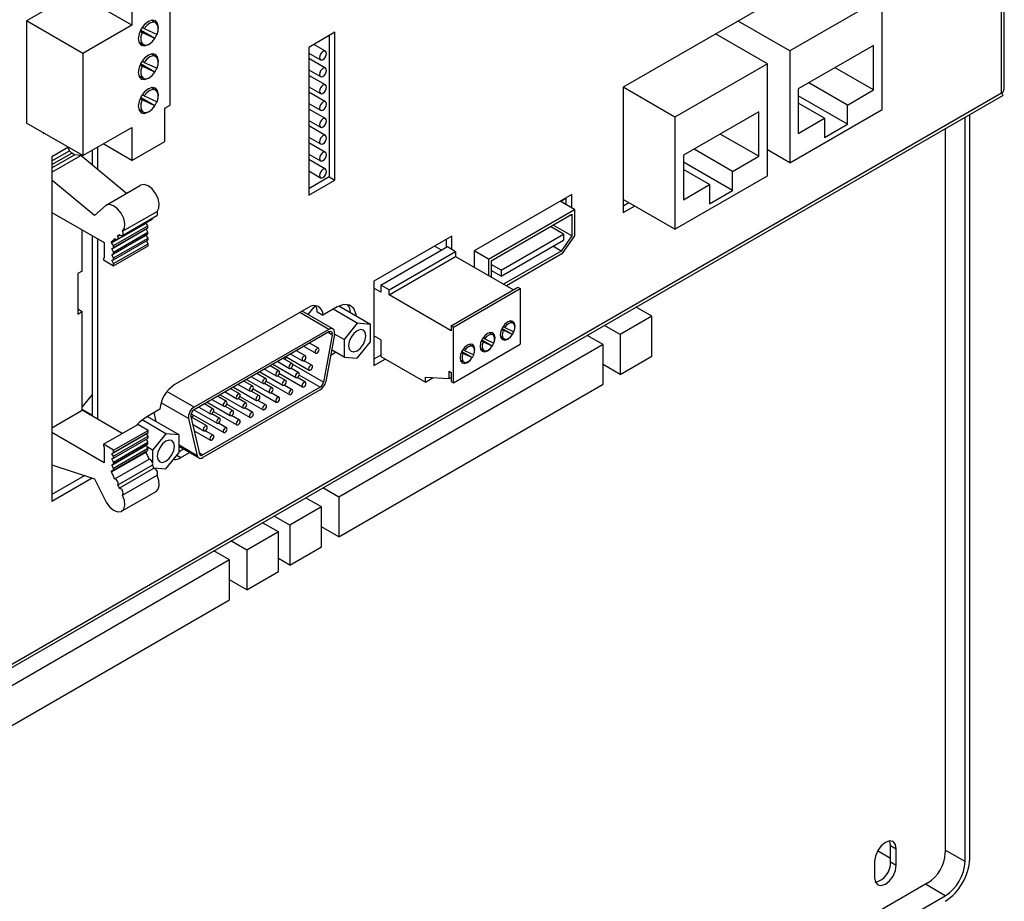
# Model space of a CAD drawing. Header units: millimetres. Extents: x 7320 to 8980, y -2461 to -1618.
# Tile 90 of 92: x 8857 to 8978, y -1974 to -1866. Entities that reach past the tile are written whole.
import ezdxf

# ---------------------------------------------------------------- set-up
doc = ezdxf.new("R2010")
doc.units = ezdxf.units.MM
doc.header["$LTSCALE"] = 3

msp = doc.modelspace()

# ---------------------------------------------------------------- linework, layer by layer
at = {"linetype": 'Continuous', "lineweight": 30}
for p, q in [((8977.45, -1874.71), (8977.45, -1775.42)), ((8977.8, -1874.22), (8977.8, -1774.93)), ((8957.76, -1858.5), (8930.89, -1874.01)), ((8870.41, -1866.36), (8863.48, -1862.36)), ((8870.41, -1862.28), (8870.41, -1866.36)), ((8862.83, -1862.74), (8857.46, -1865.84)), ((8875.13, -1876.21), (8875.13, -1863.64)), ((8962.78, -1862.95), (8951.39, -1869.52)), ((8962.78, -1876.75), (8962.78, -1862.95)), ((8864.38, -1869.84), (8857.46, -1865.84)), ((8857.46, -1865.84), (8857.46, -1878.42)), ((8873.36, -1866.07), (8872.8, -1865.75)), ((8951.39, -1869.52), (8945.03, -1865.85)), ((8870.41, -1866.36), (8864.38, -1869.84)), ((8871.67, -1867.27), (8871.42, -1867.13)), ((8873.26, -1868.01), (8871.48, -1866.98)), ((8873.26, -1868.01), (8871.67, -1867.27)), ((8871.93, -1866.79), (8871.68, -1866.64)), ((8871.93, -1866.79), (8873.52, -1867.52)), ((8873.68, -1866.77), (8873.68, -1866.61)), ((8895.4, -1867.24), (8892.2, -1869.09)), ((8895.4, -1885.46), (8895.4, -1867.24)), ((8948.64, -1871.11), (8942.27, -1867.44)), ((8871.26, -1868.42), (8871.82, -1868.74)), ((8894.24, -1869.58), (8892.8, -1868.74)), ((8894.7, -1867.65), (8894.7, -1885.05)), ((8864.38, -1869.84), (8864.38, -1882.42)), ((8873.36, -1870.22), (8872.8, -1869.9)), ((8892.2, -1869.09), (8892.2, -1887.31)), ((8892.2, -1869.79), (8893.64, -1870.62)), ((8951.39, -1869.52), (8951.39, -1883.32)), ((8961.72, -1868.87), (8952.45, -1874.21)), ((8961.72, -1874.34), (8961.72, -1868.87)), ((8873.26, -1872.16), (8871.48, -1871.13)), ((8871.93, -1870.94), (8871.68, -1870.79)), ((8871.93, -1870.94), (8873.52, -1871.67)), ((8873.68, -1870.92), (8873.68, -1870.76)), ((8894.24, -1871.65), (8892.2, -1870.47)), ((8948.64, -1871.11), (8937.25, -1877.68)), ((8948.64, -1884.91), (8948.64, -1871.11)), ((8871.67, -1871.42), (8871.42, -1871.28)), ((8873.26, -1872.16), (8871.67, -1871.42)), ((8892.2, -1871.86), (8893.64, -1872.7)), ((8961.72, -1874.34), (8956.98, -1871.6)), ((8871.26, -1872.57), (8871.82, -1872.89)), ((8894.24, -1873.72), (8892.2, -1872.54)), ((8958.5, -1876.2), (8953.76, -1873.46)), ((8846.92, -1950.07), (8977.45, -1874.71)), ((8873.36, -1874.37), (8872.8, -1874.05)), ((8892.2, -1873.94), (8893.64, -1874.77)), ((8894.24, -1875.8), (8892.2, -1874.62)), ((8937.25, -1877.68), (8930.89, -1874.01)), ((8930.89, -1874.01), (8930.89, -1889.44)), ((8952.45, -1874.21), (8952.45, -1879.69)), ((8958.5, -1876.2), (8961.72, -1874.34)), ((8846.25, -1950.86), (8977.63, -1875.02)), ((8871.67, -1875.57), (8871.42, -1875.42)), ((8873.26, -1876.3), (8871.48, -1875.28)), ((8873.26, -1876.3), (8871.67, -1875.57)), ((8871.93, -1875.08), (8871.68, -1874.94)), ((8871.93, -1875.08), (8873.52, -1875.82)), ((8873.68, -1875.07), (8873.68, -1874.91)), ((8892.2, -1876.01), (8893.64, -1876.84)), ((8958.5, -1878.56), (8952.45, -1875.07)), ((8955.67, -1877.83), (8952.45, -1875.97)), ((8871.26, -1876.72), (8871.82, -1877.04)), ((8874.48, -1876.59), (8875.13, -1876.21)), ((8874.48, -1880.67), (8874.48, -1876.59)), ((8894.24, -1877.87), (8892.2, -1876.69)), ((8947.58, -1877.03), (8938.31, -1882.38)), ((8947.58, -1882.5), (8947.58, -1877.03)), ((8951.39, -1883.32), (8962.78, -1876.75)), ((8958.5, -1878.56), (8958.5, -1876.2)), ((8864.38, -1882.42), (8857.46, -1878.42)), ((8892.2, -1878.08), (8893.64, -1878.92)), ((8937.25, -1877.68), (8937.25, -1891.48)), ((8952.45, -1879.69), (8955.67, -1877.83)), ((8955.67, -1877.83), (8955.67, -1880.2)), ((8972.97, -1969.32), (8972.97, -1877.7)), ((8973.55, -1968.99), (8973.55, -1877.37)), ((8859.51, -1879.6), (8859.51, -1879.68)), ((8859.51, -1879.68), (8859.58, -1879.64)), ((8864.38, -1882.42), (8870.41, -1878.94)), ((8870.41, -1878.94), (8870.41, -1883.02)), ((8894.24, -1879.95), (8892.2, -1878.76)), ((8955.67, -1880.2), (8958.5, -1878.56)), ((8970.52, -1879.12), (8970.52, -1968.29)), ((8870.41, -1883.02), (8874.48, -1880.67)), ((8892.2, -1880.16), (8893.64, -1880.99)), ((8894.24, -1882.02), (8892.2, -1880.84)), ((8947.58, -1882.5), (8942.84, -1879.77)), ((8862.62, -1881.4), (8860.58, -1882.58)), ((8860.58, -1883.08), (8862.73, -1881.84)), ((8862.73, -1881.84), (8862.56, -1881.43)), ((8863.02, -1882.11), (8862.73, -1881.84)), ((8865.53, -1881.76), (8865.53, -1883.58)), ((8866.23, -1884.16), (8866.23, -1881.35)), ((8870.41, -1883.02), (8866.88, -1880.98)), ((8944.36, -1884.36), (8939.62, -1881.62)), ((8951.39, -1883.32), (8948.64, -1881.73)), ((8860.58, -1883.52), (8863.02, -1882.11)), ((8860.58, -1883.93), (8863.34, -1882.33)), ((8860.58, -1884.47), (8864.13, -1882.42)), ((8860.58, -1882.58), (8860.58, -1924.97)), ((8863.34, -1882.33), (8863.02, -1882.11)), ((8864.13, -1882.42), (8863.34, -1882.33)), ((8869.76, -1887.08), (8864.13, -1882.42)), ((8892.2, -1882.23), (8893.64, -1883.07)), ((8894.24, -1884.09), (8892.2, -1882.91)), ((8938.31, -1882.38), (8938.31, -1887.85)), ((8944.36, -1886.73), (8938.31, -1883.24)), ((8944.36, -1884.36), (8947.58, -1882.5)), ((8892.2, -1884.31), (8893.64, -1885.14)), ((8941.53, -1885.99), (8938.31, -1884.13)), ((8944.36, -1886.73), (8944.36, -1884.36)), ((8865.83, -1889.79), (8860.58, -1885.44)), ((8894.7, -1885.05), (8892.2, -1886.5)), ((8892.2, -1887.31), (8895.4, -1885.46)), ((8894.7, -1885.05), (8895.4, -1885.46)), ((8937.25, -1891.48), (8948.64, -1884.91)), ((8867.26, -1888.52), (8871.5, -1886.07)), ((8938.31, -1887.85), (8941.53, -1885.99)), ((8941.53, -1885.99), (8941.53, -1888.36)), ((8941.53, -1888.36), (8944.36, -1886.73)), ((8924.56, -1887.2), (8912.54, -1894.14)), ((8924.91, -1889.04), (8923.15, -1888.02)), ((8923.85, -1887.69), (8923.21, -1888.06)), ((8923.85, -1887.61), (8923.85, -1888.43)), ((8924.56, -1888.84), (8924.56, -1887.2)), ((8937.25, -1891.48), (8930.89, -1887.81)), ((8867.26, -1888.52), (8865.83, -1889.79)), ((8869.28, -1891.74), (8873.53, -1889.29)), ((8914.31, -1895.16), (8924.91, -1889.04)), ((8924.91, -1889.04), (8924.91, -1892.31)), ((8931.6, -1888.22), (8930.89, -1888.63)), ((8930.89, -1889.44), (8932.3, -1888.63)), ((8860.58, -1889.41), (8867.02, -1893.13)), ((8868.64, -1892.73), (8872.89, -1890.28)), ((8869.25, -1892.25), (8873.49, -1889.8)), ((8914.66, -1895.37), (8924.56, -1889.65)), ((8924.56, -1889.65), (8924.56, -1892.3)), ((8864.32, -1896.63), (8864.32, -1891.57)), ((8867.92, -1893.17), (8872.16, -1890.72)), ((8867.95, -1893.9), (8872.19, -1891.45)), ((8868.14, -1893.5), (8872.38, -1891.06)), ((8868.14, -1893.74), (8872.38, -1891.3)), ((8872.16, -1890.72), (8872.16, -1890.7)), ((8872.38, -1891.06), (8872.16, -1890.72)), ((8872.19, -1891.45), (8872.38, -1891.3)), ((8872.4, -1891.85), (8872.19, -1891.45)), ((8872.38, -1891.3), (8872.38, -1891.06)), ((8923.54, -1892.09), (8921.94, -1891.17)), ((8924.56, -1892.3), (8922.26, -1890.98)), ((8865.53, -1892.26), (8865.53, -1914.47)), ((8866.23, -1914.88), (8866.23, -1892.67)), ((8867.92, -1893.02), (8868.44, -1892.72)), ((8867.94, -1894.65), (8872.19, -1892.2)), ((8868.16, -1894.3), (8872.4, -1891.85)), ((8868.16, -1894.5), (8872.4, -1892.05)), ((8868.17, -1895.02), (8872.41, -1892.57)), ((8868.17, -1895.26), (8872.41, -1892.81)), ((8868.8, -1892.25), (8868.93, -1892.18)), ((8872.19, -1892.2), (8872.4, -1892.05)), ((8872.41, -1892.57), (8872.19, -1892.2)), ((8872.42, -1893.27), (8872.23, -1892.92)), ((8872.4, -1892.05), (8872.4, -1891.85)), ((8872.41, -1892.81), (8872.41, -1892.57)), ((8909.82, -1892.32), (8900.2, -1897.87)), ((8909.11, -1892.73), (8909.11, -1893.71)), ((8909.82, -1893.96), (8909.82, -1892.32)), ((8915.86, -1896.52), (8923.54, -1892.09)), ((8915.86, -1897.27), (8923.54, -1892.83)), ((8924.56, -1892.3), (8923.24, -1894.17)), ((8924.91, -1892.31), (8923.36, -1894.51)), ((8923.54, -1892.09), (8923.54, -1892.83)), ((8867.02, -1893.13), (8867.02, -1895.02)), ((8867.92, -1893.17), (8867.92, -1893.02)), ((8868.14, -1893.5), (8867.92, -1893.17)), ((8867.95, -1893.9), (8868.14, -1893.74)), ((8868.16, -1894.3), (8867.95, -1893.9)), ((8868.14, -1893.74), (8868.14, -1893.5)), ((8868.17, -1895.72), (8872.42, -1893.27)), ((8868.17, -1895.99), (8872.42, -1893.55)), ((8872.42, -1893.55), (8872.42, -1893.27)), ((8901.05, -1898.36), (8909.25, -1893.63)), ((8908.51, -1894.06), (8907.66, -1893.57)), ((8909.25, -1893.63), (8910.27, -1894.22)), ((8914.31, -1895.16), (8912.54, -1894.14)), ((8912.54, -1894.14), (8912.54, -1896.14)), ((8923.24, -1894.17), (8916.18, -1898.24)), ((8923.24, -1894.17), (8922.23, -1893.59)), ((8867.02, -1895.02), (8866.91, -1895.1)), ((8866.91, -1895.1), (8866.91, -1895.26)), ((8866.91, -1895.26), (8868.17, -1895.99)), ((8867.94, -1894.65), (8868.16, -1894.5)), ((8868.17, -1895.02), (8867.94, -1894.65)), ((8867.95, -1895.3), (8868.17, -1895.26)), ((8868.17, -1895.72), (8867.95, -1895.3)), ((8868.16, -1894.5), (8868.16, -1894.3)), ((8868.17, -1895.26), (8868.17, -1895.02)), ((8902.07, -1898.95), (8910.27, -1894.22)), ((8902.07, -1899.57), (8910.27, -1894.83)), ((8910.27, -1894.22), (8910.27, -1894.83)), ((8910.27, -1894.83), (8917.4, -1898.95)), ((8914.31, -1895.16), (8914.31, -1897.16)), ((8914.66, -1895.37), (8914.66, -1897.36)), ((8923.36, -1894.51), (8916.54, -1898.45)), ((8864.32, -1896.63), (8863.77, -1896.95)), ((8868.17, -1895.99), (8868.17, -1895.72)), ((8915.86, -1896.52), (8914.66, -1895.83)), ((8915.86, -1897.27), (8914.66, -1896.57)), ((8915.86, -1896.52), (8915.86, -1897.27)), ((8863.77, -1896.95), (8863.77, -1901.93)), ((8900.2, -1897.87), (8900.2, -1908.28)), ((8901.05, -1899.22), (8900.2, -1898.73)), ((8901.05, -1898.36), (8901.05, -1899.22)), ((8902.07, -1898.95), (8901.05, -1898.36)), ((8902.07, -1899.57), (8902.07, -1898.95)), ((8909.73, -1903.38), (8917.93, -1898.64)), ((8909.99, -1903.53), (8918.2, -1898.79)), ((8917.93, -1898.64), (8918.2, -1898.79)), ((8918.2, -1898.79), (8918.2, -1905.65)), ((8909.73, -1903.99), (8902.07, -1899.57)), ((8863.77, -1901.29), (8864.32, -1901.61)), ((8892.16, -1901.13), (8875.64, -1910.66)), ((8892.96, -1900.89), (8892.08, -1901.98)), ((8895.68, -1901.05), (8893.92, -1902.07)), ((8898.16, -1903.05), (8895.19, -1901.34)), ((8899.78, -1903.2), (8895.88, -1900.95)), ((8934.42, -1902.21), (8932.47, -1901.09)), ((8863.77, -1901.93), (8864.32, -1901.61)), ((8864.32, -1913.78), (8864.32, -1901.61)), ((8894.67, -1903.82), (8891.09, -1901.75)), ((8895.17, -1903.77), (8891.38, -1901.58)), ((8893.22, -1901.66), (8893.92, -1902.07)), ((8934.42, -1902.21), (8930.53, -1904.46)), ((8934.42, -1907.11), (8934.42, -1902.21)), ((8894.67, -1903.82), (8878.08, -1913.4)), ((8898.16, -1903.05), (8896.53, -1905.07)), ((8899.78, -1903.2), (8898.16, -1903.05)), ((8899.78, -1905.36), (8899.78, -1903.2)), ((8909.73, -1903.38), (8909.73, -1903.99)), ((8909.99, -1903.53), (8909.73, -1903.38)), ((8909.99, -1910.39), (8909.99, -1903.53)), ((8916.12, -1903.92), (8915.91, -1903.8)), ((8917.26, -1904.45), (8915.96, -1903.7)), ((8916.31, -1903.57), (8916.1, -1903.46)), ((8916.31, -1903.57), (8917.45, -1904.1)), ((8917.33, -1903.07), (8916.88, -1902.8)), ((8930.53, -1904.46), (8928.58, -1903.33)), ((8894.67, -1904.14), (8878.08, -1913.72)), ((8895.08, -1904.51), (8894.01, -1910.32)), ((8895.36, -1904.43), (8894.28, -1910.24)), ((8895.08, -1904.51), (8894.56, -1904.21)), ((8896.53, -1905.07), (8895.36, -1904.4)), ((8896.53, -1905.07), (8896.53, -1907.24)), ((8901.05, -1905.1), (8900.2, -1904.61)), ((8901.05, -1905.1), (8901.05, -1907.14)), ((8913.85, -1904.99), (8913.64, -1904.87)), ((8913.85, -1904.99), (8914.98, -1905.51)), ((8914.86, -1904.49), (8914.4, -1904.23)), ((8915.78, -1904.71), (8916.23, -1904.97)), ((8917.26, -1904.45), (8916.12, -1903.92)), ((8928.41, -1905.68), (8926.46, -1904.56)), ((8930.53, -1904.46), (8930.53, -1909.36)), ((8891.61, -1905.91), (8893.05, -1906.75)), ((8893.4, -1906.15), (8892.29, -1905.52)), ((8928.41, -1905.68), (8895.88, -1924.46)), ((8898.16, -1907.38), (8899.78, -1905.36)), ((8909.99, -1910.39), (8918.2, -1905.65)), ((8911.36, -1906.43), (8911.15, -1906.31)), ((8912.38, -1905.92), (8911.93, -1905.66)), ((8913.3, -1906.14), (8913.76, -1906.4)), ((8913.64, -1905.37), (8913.43, -1905.25)), ((8914.78, -1905.89), (8913.48, -1905.14)), ((8914.78, -1905.89), (8913.64, -1905.37)), ((8928.41, -1910.58), (8928.41, -1905.68)), ((8890.16, -1908.02), (8889.06, -1907.39)), ((8889.34, -1907.22), (8889.28, -1907.52)), ((8889.4, -1907.19), (8892.24, -1908.83)), ((8889.99, -1906.85), (8891.43, -1907.68)), ((8891.78, -1907.09), (8890.67, -1906.45)), ((8894.89, -1906.98), (8895.49, -1906.63)), ((8896.53, -1907.24), (8895, -1906.35)), ((8896.53, -1907.24), (8898.16, -1907.38)), ((8901.05, -1906.98), (8900.2, -1907.47)), ((8900.2, -1908.28), (8901.61, -1907.47)), ((8901.05, -1907.14), (8906.54, -1910.31)), ((8911.17, -1906.78), (8910.96, -1906.66)), ((8912.31, -1907.3), (8911.01, -1906.55)), ((8912.31, -1907.3), (8911.17, -1906.78)), ((8911.36, -1906.43), (8912.5, -1906.96)), ((8930.53, -1909.36), (8934.42, -1907.11)), ((8886.75, -1908.72), (8888.19, -1909.55)), ((8888.54, -1908.96), (8887.44, -1908.32)), ((8887.78, -1908.12), (8890.62, -1909.76)), ((8888.37, -1907.78), (8889.81, -1908.62)), ((8890.97, -1909.17), (8889.98, -1908.6)), ((8894.01, -1910.32), (8890.23, -1908.14)), ((8892.59, -1908.24), (8891.6, -1907.67)), ((8910.83, -1907.57), (8911.28, -1907.83)), ((8930.53, -1909.36), (8928.41, -1908.13)), ((8885.13, -1909.65), (8886.58, -1910.48)), ((8886.92, -1909.89), (8885.82, -1909.26)), ((8886.16, -1909.06), (8889, -1910.7)), ((8889.35, -1910.11), (8888.36, -1909.54)), ((8888.58, -1909.27), (8891.43, -1910.91)), ((8891.78, -1910.32), (8890.79, -1909.75)), ((8893.6, -1910.94), (8891.02, -1909.45)), ((8906.54, -1909.7), (8909.48, -1909.88)), ((8906.54, -1910.31), (8906.54, -1909.7)), ((8906.54, -1910.31), (8907.51, -1909.76)), ((8909.48, -1908.98), (8909.73, -1909.13)), ((8909.48, -1909.88), (8909.48, -1908.98)), ((8909.48, -1909.88), (8909.73, -1909.73)), ((8909.73, -1909.13), (8909.73, -1910.23)), ((8893.6, -1910.94), (8879.16, -1919.27)), ((8883.68, -1911.76), (8882.58, -1911.12)), ((8882.92, -1910.93), (8885.77, -1912.57)), ((8883.51, -1910.59), (8884.96, -1911.42)), ((8885.3, -1910.83), (8884.2, -1910.19)), ((8884.54, -1909.99), (8887.39, -1911.63)), ((8885.34, -1911.14), (8888.19, -1912.78)), ((8887.73, -1911.04), (8886.74, -1910.47)), ((8886.96, -1910.2), (8889.81, -1911.85)), ((8890.16, -1911.25), (8889.17, -1910.69)), ((8895.88, -1929.36), (8928.41, -1910.58)), ((8909.73, -1910.23), (8909.99, -1910.39)), ((8865.53, -1911.84), (8864.32, -1913.34)), ((8878.08, -1913.4), (8874.74, -1911.47)), ((8893.6, -1911.26), (8879.16, -1919.6)), ((8882.06, -1912.7), (8880.96, -1912.06)), ((8881.3, -1911.86), (8884.15, -1913.5)), ((8881.89, -1911.52), (8883.34, -1912.35)), ((8884.49, -1912.91), (8883.5, -1912.34)), ((8883.72, -1912.07), (8886.58, -1913.72)), ((8886.11, -1911.98), (8885.12, -1911.41)), ((8888.54, -1912.19), (8887.55, -1911.62)), ((8877.39, -1914.8), (8874.02, -1912.85)), ((8878.65, -1913.39), (8880.1, -1914.22)), ((8880.44, -1913.63), (8879.34, -1912.99)), ((8879.68, -1912.8), (8882.53, -1914.44)), ((8880.27, -1912.46), (8881.72, -1913.29)), ((8882.87, -1913.84), (8881.88, -1913.28)), ((8882.1, -1913.01), (8884.96, -1914.65)), ((8885.3, -1914.06), (8884.31, -1913.49)), ((8886.92, -1913.12), (8885.93, -1912.56)), ((8860.58, -1915.94), (8864.32, -1913.78)), ((8865.53, -1914.38), (8864.32, -1913.68)), ((8869.24, -1916.62), (8864.32, -1913.78)), ((8873.88, -1913.64), (8872.12, -1914.66)), ((8876.22, -1916.8), (8872.31, -1914.55)), ((8873.13, -1914.07), (8873.38, -1915.16)), ((8877.39, -1914.8), (8878.47, -1919.37)), ((8877.67, -1914.56), (8878.74, -1919.14)), ((8879.63, -1915.71), (8877.67, -1914.58)), ((8877.7, -1914.2), (8881.72, -1916.52)), ((8878.08, -1914.42), (8877.74, -1914.62)), ((8878.06, -1913.73), (8880.91, -1915.37)), ((8881.25, -1914.78), (8880.26, -1914.21)), ((8880.48, -1913.94), (8883.34, -1915.59)), ((8883.68, -1914.99), (8882.69, -1914.42)), ((8866.91, -1917.96), (8871.15, -1915.52)), ((8872.42, -1916.25), (8871.15, -1915.52)), ((8874.6, -1916.66), (8871.67, -1914.97)), ((8877.89, -1915.5), (8879.29, -1916.31)), ((8882.06, -1915.93), (8881.07, -1915.36)), ((8867.02, -1920.23), (8860.58, -1916.51)), ((8867.95, -1919.14), (8872.2, -1916.69)), ((8868.17, -1918.7), (8872.42, -1916.25)), ((8868.17, -1918.97), (8872.42, -1916.52)), ((8868.17, -1919.43), (8872.41, -1916.98)), ((8868.17, -1919.66), (8872.41, -1917.21)), ((8872.2, -1916.69), (8872.42, -1916.52)), ((8872.41, -1916.98), (8872.2, -1916.69)), ((8872.41, -1917.21), (8872.41, -1916.98)), ((8872.42, -1916.52), (8872.42, -1916.25)), ((8874.6, -1916.66), (8872.97, -1918.67)), ((8876.22, -1916.8), (8874.6, -1916.66)), ((8876.22, -1918.96), (8876.22, -1916.8)), ((8878.07, -1916.29), (8880.1, -1917.46)), ((8880.44, -1916.86), (8879.45, -1916.29)), ((8866.91, -1917.96), (8866.91, -1918.13)), ((8868.17, -1918.7), (8866.91, -1917.96)), ((8866.91, -1918.13), (8867.02, -1918.35)), ((8867.02, -1918.35), (8867.02, -1920.23)), ((8867.95, -1920.54), (8872.19, -1918.09)), ((8868.16, -1920.17), (8872.4, -1917.72)), ((8868.16, -1920.38), (8872.4, -1917.93)), ((8872.19, -1918.09), (8872.4, -1917.93)), ((8872.38, -1918.46), (8872.19, -1918.09)), ((8872.4, -1917.72), (8872.2, -1917.34)), ((8872.97, -1918.67), (8872.29, -1918.28)), ((8872.4, -1917.93), (8872.4, -1917.72)), ((8878.47, -1919.37), (8876.22, -1918.07)), ((8876.22, -1918.24), (8878.66, -1919.65)), ((8867.92, -1921.37), (8872.16, -1918.92)), ((8867.94, -1919.77), (8868.17, -1919.66)), ((8867.95, -1919.14), (8868.17, -1918.97)), ((8868.17, -1919.43), (8867.95, -1919.14)), ((8868.14, -1920.91), (8872.38, -1918.46)), ((8868.14, -1921.15), (8872.38, -1918.7)), ((8868.17, -1918.97), (8868.17, -1918.7)), ((8868.17, -1919.66), (8868.17, -1919.43)), ((8872.16, -1918.92), (8872.16, -1918.83)), ((8872.38, -1918.7), (8872.38, -1918.46)), ((8872.97, -1918.67), (8872.97, -1920.28)), ((8874.6, -1920.98), (8876.22, -1918.96)), ((8875.95, -1919.3), (8876.44, -1919.59)), ((8876.79, -1918.57), (8876.22, -1918.9)), ((8876.44, -1919.59), (8877.5, -1918.98)), ((8879.16, -1919.27), (8878.72, -1919.02)), ((8860.58, -1920.48), (8865.83, -1922.2)), ((8868.16, -1920.17), (8867.94, -1919.77)), ((8867.95, -1920.54), (8868.16, -1920.38)), ((8868.14, -1920.91), (8867.95, -1920.54)), ((8868.16, -1920.38), (8868.16, -1920.17)), ((8868.32, -1922.23), (8872.56, -1919.78)), ((8868.66, -1923), (8872.91, -1920.55)), ((8872.97, -1920.44), (8872.97, -1920.62)), ((8873.1, -1920.85), (8874.6, -1920.98)), ((8864.64, -1921.81), (8860.58, -1924.16)), ((8867.92, -1921.23), (8868.14, -1921.15)), ((8867.92, -1921.37), (8867.92, -1921.23)), ((8868.14, -1921.15), (8868.14, -1920.91)), ((8868.87, -1923.37), (8873.11, -1920.92)), ((8869.28, -1924.23), (8873.53, -1921.78)), ((8860.58, -1924.97), (8865.54, -1922.1)), ((8865.83, -1922.2), (8867.26, -1925.11)), ((8869.16, -1926.2), (8873.4, -1923.76)), ((8895.88, -1924.46), (8893.93, -1923.33)), ((8895.88, -1924.46), (8895.88, -1929.36)), ((8893.76, -1925.68), (8889.87, -1927.93)), ((8893.76, -1925.68), (8891.81, -1924.56)), ((8893.76, -1930.58), (8893.76, -1925.68)), ((8889.87, -1927.93), (8887.92, -1926.8)), ((8888.45, -1928.75), (8886.51, -1927.62)), ((8889.87, -1927.93), (8889.87, -1932.83)), ((8895.88, -1929.36), (8893.76, -1928.13)), ((8888.45, -1928.75), (8884.57, -1930.99)), ((8888.45, -1933.64), (8888.45, -1928.75)), ((8884.57, -1930.99), (8882.62, -1929.86)), ((8882.44, -1932.21), (8880.49, -1931.09)), ((8884.57, -1930.99), (8884.57, -1935.89)), ((8889.87, -1932.83), (8893.76, -1930.58)), ((8882.44, -1932.21), (8849.92, -1950.99)), ((8882.44, -1937.11), (8882.44, -1932.21)), ((8889.87, -1932.83), (8888.45, -1932.01)), ((8884.57, -1935.89), (8888.45, -1933.64)), ((8884.57, -1935.89), (8882.44, -1934.66)), ((8849.92, -1955.89), (8882.44, -1937.11)), ((8962.21, -1968), (8963.8, -1968.93)), ((8963.8, -1967.35), (8964.51, -1967.76)), ((8963.8, -1969.39), (8963.8, -1967.35)), ((8964.51, -1969.8), (8964.51, -1967.76)), ((8972.97, -1969.32), (8970.52, -1967.93)), ((8961.82, -1969.31), (8961.82, -1971.35)), ((8963.8, -1969.39), (8964.51, -1969.8)), ((8968.4, -1971.97), (8807.89, -2064.63)), ((8970.52, -1973.57), (8968.09, -1972.14)), ((8810.01, -2066.24), (8970.52, -1973.57))]:
    msp.add_line(p, q, dxfattribs=at)
at = {"linetype": 'Continuous', "lineweight": 30, "flags": 128}
for points in [[(8873.68, -1866.61), (8873.59, -1866.12), (8873.32, -1865.81), (8872.92, -1865.73), (8872.45, -1865.9), (8871.97, -1866.28), (8871.57, -1866.82), (8871.3, -1867.44), (8871.21, -1868.04), (8871.3, -1868.53), (8871.57, -1868.84), (8871.97, -1868.92), (8872.45, -1868.76), (8872.58, -1868.67)], [(8873.52, -1867.52), (8873.65, -1867.04), (8873.66, -1866.6), (8873.55, -1866.26), (8873.32, -1866.05), (8873, -1866.01), (8872.63, -1866.13), (8872.26, -1866.4), (8871.93, -1866.79)], [(8871.67, -1867.27), (8871.52, -1867.76), (8871.51, -1868.2), (8871.63, -1868.55), (8871.86, -1868.76), (8872.18, -1868.81), (8872.55, -1868.69), (8872.93, -1868.41), (8873.26, -1868.01)], [(8873.23, -1867.99), (8873.32, -1867.83), (8873.48, -1867.5)], [(8873.68, -1870.76), (8873.59, -1870.27), (8873.32, -1869.96), (8872.92, -1869.88), (8872.45, -1870.05), (8871.97, -1870.43), (8871.57, -1870.97), (8871.3, -1871.59), (8871.21, -1872.19), (8871.3, -1872.68), (8871.57, -1872.99), (8871.97, -1873.07), (8872.45, -1872.9), (8872.58, -1872.82)], [(8894.37, -1869.85), (8894.34, -1869.68), (8894.24, -1869.58), (8894.11, -1869.55), (8893.94, -1869.61), (8893.78, -1869.74), (8893.64, -1869.92), (8893.55, -1870.14), (8893.52, -1870.35), (8893.55, -1870.51), (8893.64, -1870.62), (8893.78, -1870.65), (8893.94, -1870.59), (8894.11, -1870.46), (8894.24, -1870.27), (8894.34, -1870.06), (8894.37, -1869.85)], [(8873.52, -1871.67), (8873.65, -1871.19), (8873.66, -1870.75), (8873.55, -1870.41), (8873.32, -1870.2), (8873, -1870.15), (8872.63, -1870.27), (8872.26, -1870.55), (8871.93, -1870.94)], [(8871.67, -1871.42), (8871.52, -1871.91), (8871.51, -1872.35), (8871.63, -1872.7), (8871.86, -1872.91), (8872.18, -1872.96), (8872.55, -1872.83), (8872.93, -1872.55), (8873.26, -1872.16)], [(8873.23, -1872.13), (8873.32, -1871.98), (8873.48, -1871.65)], [(8894.37, -1871.93), (8894.34, -1871.76), (8894.24, -1871.65), (8894.11, -1871.62), (8893.94, -1871.68), (8893.78, -1871.81), (8893.64, -1872), (8893.55, -1872.21), (8893.52, -1872.42), (8893.55, -1872.59), (8893.64, -1872.7), (8893.78, -1872.72), (8893.94, -1872.67), (8894.11, -1872.53), (8894.24, -1872.35), (8894.34, -1872.13), (8894.37, -1871.93)], [(8873.68, -1874.91), (8873.59, -1874.42), (8873.32, -1874.11), (8872.92, -1874.03), (8872.45, -1874.19), (8871.97, -1874.58), (8871.57, -1875.12), (8871.3, -1875.74), (8871.21, -1876.34), (8871.3, -1876.83), (8871.57, -1877.14), (8871.97, -1877.22), (8872.45, -1877.05), (8872.58, -1876.97)], [(8873.52, -1875.82), (8873.65, -1875.34), (8873.66, -1874.9), (8873.55, -1874.56), (8873.32, -1874.35), (8873, -1874.3), (8872.63, -1874.42), (8872.26, -1874.69), (8871.93, -1875.08)], [(8894.37, -1874), (8894.34, -1873.83), (8894.24, -1873.72), (8894.11, -1873.7), (8893.94, -1873.75), (8893.78, -1873.89), (8893.64, -1874.07), (8893.55, -1874.29), (8893.52, -1874.49), (8893.55, -1874.66), (8893.64, -1874.77), (8893.78, -1874.8), (8893.94, -1874.74), (8894.11, -1874.61), (8894.24, -1874.42), (8894.34, -1874.21), (8894.37, -1874)], [(8871.67, -1875.57), (8871.52, -1876.06), (8871.51, -1876.5), (8871.63, -1876.85), (8871.86, -1877.06), (8872.18, -1877.11), (8872.55, -1876.98), (8872.93, -1876.7), (8873.26, -1876.3)], [(8873.23, -1876.28), (8873.32, -1876.13), (8873.48, -1875.8)], [(8894.37, -1876.07), (8894.34, -1875.9), (8894.24, -1875.8), (8894.11, -1875.77), (8893.94, -1875.83), (8893.78, -1875.96), (8893.64, -1876.15), (8893.55, -1876.36), (8893.52, -1876.57), (8893.55, -1876.74), (8893.64, -1876.84), (8893.78, -1876.87), (8893.94, -1876.81), (8894.11, -1876.68), (8894.24, -1876.5), (8894.34, -1876.28), (8894.37, -1876.07)], [(8894.37, -1878.15), (8894.34, -1877.98), (8894.24, -1877.87), (8894.11, -1877.85), (8893.94, -1877.9), (8893.78, -1878.03), (8893.64, -1878.22), (8893.55, -1878.43), (8893.52, -1878.64), (8893.55, -1878.81), (8893.64, -1878.92), (8893.78, -1878.94), (8893.94, -1878.89), (8894.11, -1878.76), (8894.24, -1878.57), (8894.34, -1878.36), (8894.37, -1878.15)], [(8894.37, -1880.22), (8894.34, -1880.05), (8894.24, -1879.95), (8894.11, -1879.92), (8893.94, -1879.98), (8893.78, -1880.11), (8893.64, -1880.29), (8893.55, -1880.51), (8893.52, -1880.72), (8893.55, -1880.88), (8893.64, -1880.99), (8893.78, -1881.02), (8893.94, -1880.96), (8894.11, -1880.83), (8894.24, -1880.64), (8894.34, -1880.43), (8894.37, -1880.22)], [(8894.37, -1882.3), (8894.34, -1882.13), (8894.24, -1882.02), (8894.11, -1881.99), (8893.94, -1882.05), (8893.78, -1882.18), (8893.64, -1882.37), (8893.55, -1882.58), (8893.52, -1882.79), (8893.55, -1882.96), (8893.64, -1883.07), (8893.78, -1883.09), (8893.94, -1883.04), (8894.11, -1882.9), (8894.24, -1882.72), (8894.34, -1882.5), (8894.37, -1882.3)], [(8894.37, -1884.37), (8894.34, -1884.2), (8894.24, -1884.09), (8894.11, -1884.07), (8893.94, -1884.12), (8893.78, -1884.26), (8893.64, -1884.44), (8893.55, -1884.66), (8893.52, -1884.86), (8893.55, -1885.03), (8893.64, -1885.14), (8893.78, -1885.17), (8893.94, -1885.11), (8894.11, -1884.98), (8894.24, -1884.79), (8894.34, -1884.58), (8894.37, -1884.37)], [(8873.53, -1889.29), (8873.75, -1888.9), (8873.79, -1888.34), (8873.65, -1887.7), (8873.34, -1887.07), (8872.9, -1886.52), (8872.41, -1886.15), (8871.92, -1885.99), (8871.5, -1886.07)], [(8869.28, -1891.74), (8869.51, -1891.35), (8869.55, -1890.79), (8869.41, -1890.15), (8869.1, -1889.52), (8868.66, -1888.97), (8868.17, -1888.59), (8867.67, -1888.44), (8867.26, -1888.52)], [(8873.49, -1889.8), (8873.52, -1889.78), (8873.57, -1889.69), (8873.59, -1889.57), (8873.58, -1889.44), (8873.53, -1889.29)], [(8868.87, -1892.12), (8868.98, -1892.21), (8869.09, -1892.26), (8869.19, -1892.27), (8869.28, -1892.22), (8869.33, -1892.14), (8869.35, -1892.02), (8869.33, -1891.89), (8869.28, -1891.74)], [(8868.32, -1892.63), (8868.42, -1892.71), (8868.52, -1892.75), (8868.61, -1892.75), (8868.68, -1892.7), (8868.72, -1892.62), (8868.74, -1892.51), (8868.72, -1892.38), (8868.66, -1892.25)], [(8898.04, -1902.2), (8898.01, -1901.97), (8897.73, -1901.24), (8897.2, -1900.82), (8896.49, -1900.75), (8895.68, -1901.05)], [(8895.36, -1904.43), (8895.38, -1904.23), (8895.36, -1904.06), (8895.31, -1903.91), (8895.23, -1903.81), (8895.12, -1903.74), (8894.98, -1903.72), (8894.83, -1903.75), (8894.67, -1903.82)], [(8899.22, -1904.61), (8899.14, -1904.18), (8898.91, -1903.92), (8898.56, -1903.85), (8898.16, -1903.99), (8897.75, -1904.32), (8897.41, -1904.79), (8897.18, -1905.32), (8897.1, -1905.83), (8897.18, -1906.25), (8897.41, -1906.52), (8897.75, -1906.58), (8898.16, -1906.44), (8898.56, -1906.12), (8898.91, -1905.65), (8899.14, -1905.12), (8899.22, -1904.61)], [(8916.68, -1902.9), (8916.32, -1903.18), (8916.03, -1903.58), (8915.83, -1904.04), (8915.76, -1904.49), (8915.83, -1904.85), (8916.03, -1905.08), (8916.32, -1905.14), (8916.68, -1905.02), (8917.03, -1904.73), (8917.1, -1904.66)], [(8917.45, -1904.1), (8917.54, -1903.75), (8917.55, -1903.44), (8917.47, -1903.2), (8917.3, -1903.05), (8917.07, -1903.02), (8916.81, -1903.1), (8916.55, -1903.3), (8916.31, -1903.57)], [(8917.49, -1903.97), (8917.52, -1903.87), (8917.59, -1903.43), (8917.52, -1903.06), (8917.33, -1902.83), (8917.03, -1902.77), (8916.68, -1902.9)], [(8895.08, -1904.51), (8895.1, -1904.39), (8895.09, -1904.29), (8895.06, -1904.2), (8895.01, -1904.14), (8894.94, -1904.1), (8894.86, -1904.09), (8894.77, -1904.1), (8894.67, -1904.14)], [(8914.2, -1904.32), (8913.85, -1904.61), (8913.55, -1905.01), (8913.35, -1905.47), (8913.28, -1905.92), (8913.35, -1906.28), (8913.55, -1906.51), (8913.85, -1906.57), (8914.2, -1906.45), (8914.55, -1906.16), (8914.62, -1906.09)], [(8914.98, -1905.51), (8915.07, -1905.17), (8915.07, -1904.86), (8914.99, -1904.62), (8914.83, -1904.48), (8914.6, -1904.45), (8914.35, -1904.53), (8914.08, -1904.71), (8913.85, -1904.99)], [(8915.02, -1905.4), (8915.05, -1905.3), (8915.12, -1904.86), (8915.05, -1904.49), (8914.85, -1904.26), (8914.55, -1904.2), (8914.2, -1904.32)], [(8916.12, -1903.92), (8916.02, -1904.27), (8916.01, -1904.59), (8916.09, -1904.84), (8916.26, -1904.99), (8916.49, -1905.02), (8916.76, -1904.93), (8917.02, -1904.73), (8917.26, -1904.45)], [(8917.26, -1904.44), (8917.33, -1904.33), (8917.44, -1904.1)], [(8893.47, -1906.31), (8893.45, -1906.21), (8893.4, -1906.15), (8893.32, -1906.14), (8893.22, -1906.17), (8893.13, -1906.24), (8893.05, -1906.35), (8893, -1906.47), (8892.98, -1906.59), (8893, -1906.69), (8893.05, -1906.75), (8893.13, -1906.76), (8893.22, -1906.73), (8893.32, -1906.65), (8893.4, -1906.55), (8893.45, -1906.43), (8893.47, -1906.31)], [(8911.73, -1905.75), (8911.37, -1906.04), (8911.08, -1906.44), (8910.88, -1906.9), (8910.81, -1907.35), (8910.88, -1907.71), (8911.08, -1907.94), (8911.37, -1908), (8911.73, -1907.88), (8912.08, -1907.59), (8912.15, -1907.52)], [(8912.5, -1906.96), (8912.59, -1906.61), (8912.6, -1906.3), (8912.52, -1906.06), (8912.35, -1905.91), (8912.13, -1905.87), (8911.86, -1905.96), (8911.6, -1906.15), (8911.36, -1906.43)], [(8912.54, -1906.83), (8912.57, -1906.73), (8912.64, -1906.28), (8912.57, -1905.92), (8912.38, -1905.69), (8912.08, -1905.63), (8911.73, -1905.75)], [(8913.64, -1905.37), (8913.54, -1905.71), (8913.54, -1906.02), (8913.62, -1906.27), (8913.79, -1906.42), (8914.01, -1906.45), (8914.27, -1906.36), (8914.54, -1906.17), (8914.78, -1905.89)], [(8914.77, -1905.89), (8914.85, -1905.76), (8914.98, -1905.51)], [(8891.85, -1907.24), (8891.83, -1907.15), (8891.78, -1907.09), (8891.7, -1907.07), (8891.6, -1907.1), (8891.51, -1907.18), (8891.43, -1907.28), (8891.38, -1907.41), (8891.36, -1907.52), (8891.38, -1907.62), (8891.43, -1907.68), (8891.51, -1907.7), (8891.6, -1907.66), (8891.7, -1907.59), (8891.78, -1907.48), (8891.83, -1907.36), (8891.85, -1907.24)], [(8911.17, -1906.78), (8911.07, -1907.13), (8911.06, -1907.44), (8911.14, -1907.69), (8911.31, -1907.84), (8911.54, -1907.88), (8911.81, -1907.79), (8912.07, -1907.59), (8912.31, -1907.3)], [(8912.31, -1907.3), (8912.38, -1907.19), (8912.49, -1906.95)], [(8890.23, -1908.18), (8890.21, -1908.08), (8890.16, -1908.02), (8890.08, -1908.01), (8889.99, -1908.04), (8889.89, -1908.11), (8889.81, -1908.22), (8889.76, -1908.34), (8889.74, -1908.46), (8889.76, -1908.55), (8889.81, -1908.62), (8889.89, -1908.63), (8889.99, -1908.6), (8890.08, -1908.52), (8890.16, -1908.42), (8890.21, -1908.3), (8890.23, -1908.18)], [(8892.66, -1908.39), (8892.64, -1908.3), (8892.59, -1908.24), (8892.51, -1908.22), (8892.41, -1908.25), (8892.32, -1908.33), (8892.24, -1908.43), (8892.19, -1908.56), (8892.17, -1908.67), (8892.19, -1908.77), (8892.24, -1908.83), (8892.32, -1908.85), (8892.41, -1908.81), (8892.51, -1908.74), (8892.59, -1908.63), (8892.64, -1908.51), (8892.66, -1908.39)], [(8886.99, -1910.05), (8886.97, -1909.95), (8886.92, -1909.89), (8886.84, -1909.88), (8886.75, -1909.91), (8886.65, -1909.98), (8886.58, -1910.09), (8886.52, -1910.21), (8886.5, -1910.33), (8886.52, -1910.42), (8886.58, -1910.48), (8886.65, -1910.5), (8886.75, -1910.47), (8886.84, -1910.39), (8886.92, -1910.29), (8886.97, -1910.17), (8886.99, -1910.05)], [(8888.61, -1909.11), (8888.59, -1909.02), (8888.54, -1908.96), (8888.46, -1908.94), (8888.37, -1908.97), (8888.27, -1909.05), (8888.19, -1909.15), (8888.14, -1909.28), (8888.12, -1909.39), (8888.14, -1909.49), (8888.19, -1909.55), (8888.27, -1909.57), (8888.37, -1909.53), (8888.46, -1909.46), (8888.54, -1909.35), (8888.59, -1909.23), (8888.61, -1909.11)], [(8891.04, -1909.33), (8891.02, -1909.23), (8890.97, -1909.17), (8890.89, -1909.16), (8890.8, -1909.19), (8890.7, -1909.26), (8890.62, -1909.37), (8890.57, -1909.49), (8890.55, -1909.61), (8890.57, -1909.7), (8890.62, -1909.76), (8890.7, -1909.78), (8890.8, -1909.75), (8890.89, -1909.67), (8890.97, -1909.57), (8891.02, -1909.45), (8891.04, -1909.33)], [(8885.37, -1910.98), (8885.35, -1910.89), (8885.3, -1910.83), (8885.22, -1910.81), (8885.13, -1910.84), (8885.03, -1910.92), (8884.96, -1911.02), (8884.9, -1911.14), (8884.89, -1911.26), (8884.9, -1911.36), (8884.96, -1911.42), (8885.03, -1911.43), (8885.13, -1911.4), (8885.22, -1911.33), (8885.3, -1911.22), (8885.35, -1911.1), (8885.37, -1910.98)], [(8887.8, -1911.2), (8887.78, -1911.1), (8887.73, -1911.04), (8887.65, -1911.03), (8887.56, -1911.06), (8887.46, -1911.13), (8887.39, -1911.24), (8887.33, -1911.36), (8887.31, -1911.48), (8887.33, -1911.57), (8887.39, -1911.63), (8887.46, -1911.65), (8887.56, -1911.62), (8887.65, -1911.54), (8887.73, -1911.44), (8887.78, -1911.32), (8887.8, -1911.2)], [(8889.42, -1910.26), (8889.4, -1910.17), (8889.35, -1910.11), (8889.27, -1910.09), (8889.18, -1910.12), (8889.08, -1910.2), (8889, -1910.3), (8888.95, -1910.42), (8888.93, -1910.54), (8888.95, -1910.64), (8889, -1910.7), (8889.08, -1910.71), (8889.18, -1910.68), (8889.27, -1910.61), (8889.35, -1910.5), (8889.4, -1910.38), (8889.42, -1910.26)], [(8891.85, -1910.48), (8891.83, -1910.38), (8891.78, -1910.32), (8891.7, -1910.3), (8891.6, -1910.34), (8891.51, -1910.41), (8891.43, -1910.52), (8891.38, -1910.64), (8891.36, -1910.76), (8891.38, -1910.85), (8891.43, -1910.91), (8891.51, -1910.93), (8891.6, -1910.9), (8891.7, -1910.82), (8891.78, -1910.72), (8891.83, -1910.59), (8891.85, -1910.48)], [(8883.75, -1911.92), (8883.73, -1911.82), (8883.68, -1911.76), (8883.6, -1911.75), (8883.51, -1911.78), (8883.42, -1911.85), (8883.34, -1911.96), (8883.28, -1912.08), (8883.27, -1912.2), (8883.28, -1912.29), (8883.34, -1912.35), (8883.42, -1912.37), (8883.51, -1912.34), (8883.6, -1912.26), (8883.68, -1912.16), (8883.73, -1912.04), (8883.75, -1911.92)], [(8886.18, -1912.13), (8886.16, -1912.04), (8886.11, -1911.98), (8886.03, -1911.96), (8885.94, -1911.99), (8885.84, -1912.07), (8885.77, -1912.17), (8885.71, -1912.29), (8885.69, -1912.41), (8885.71, -1912.51), (8885.77, -1912.57), (8885.84, -1912.58), (8885.94, -1912.55), (8886.03, -1912.48), (8886.11, -1912.37), (8886.16, -1912.25), (8886.18, -1912.13)], [(8888.61, -1912.35), (8888.59, -1912.25), (8888.54, -1912.19), (8888.46, -1912.17), (8888.37, -1912.21), (8888.27, -1912.28), (8888.19, -1912.39), (8888.14, -1912.51), (8888.12, -1912.63), (8888.14, -1912.72), (8888.19, -1912.78), (8888.27, -1912.8), (8888.37, -1912.77), (8888.46, -1912.69), (8888.54, -1912.59), (8888.59, -1912.46), (8888.61, -1912.35)], [(8890.23, -1911.41), (8890.21, -1911.32), (8890.16, -1911.25), (8890.08, -1911.24), (8889.99, -1911.27), (8889.89, -1911.35), (8889.81, -1911.45), (8889.76, -1911.57), (8889.74, -1911.69), (8889.76, -1911.79), (8889.81, -1911.85), (8889.89, -1911.86), (8889.99, -1911.83), (8890.08, -1911.76), (8890.16, -1911.65), (8890.21, -1911.53), (8890.23, -1911.41)], [(8882.13, -1912.85), (8882.11, -1912.76), (8882.06, -1912.7), (8881.98, -1912.68), (8881.89, -1912.71), (8881.8, -1912.79), (8881.72, -1912.89), (8881.67, -1913.01), (8881.65, -1913.13), (8881.67, -1913.23), (8881.72, -1913.29), (8881.8, -1913.3), (8881.89, -1913.27), (8881.98, -1913.2), (8882.06, -1913.09), (8882.11, -1912.97), (8882.13, -1912.85)], [(8884.56, -1913.07), (8884.54, -1912.97), (8884.49, -1912.91), (8884.41, -1912.89), (8884.32, -1912.93), (8884.23, -1913), (8884.15, -1913.11), (8884.09, -1913.23), (8884.08, -1913.35), (8884.09, -1913.44), (8884.15, -1913.5), (8884.23, -1913.52), (8884.32, -1913.49), (8884.41, -1913.41), (8884.49, -1913.31), (8884.54, -1913.18), (8884.56, -1913.07)], [(8886.99, -1913.28), (8886.97, -1913.18), (8886.92, -1913.12), (8886.84, -1913.11), (8886.75, -1913.14), (8886.65, -1913.22), (8886.58, -1913.32), (8886.52, -1913.44), (8886.5, -1913.56), (8886.52, -1913.66), (8886.58, -1913.72), (8886.65, -1913.73), (8886.75, -1913.7), (8886.84, -1913.63), (8886.92, -1913.52), (8886.97, -1913.4), (8886.99, -1913.28)], [(8872.12, -1914.66), (8871.31, -1915.29), (8871.04, -1915.58)], [(8880.51, -1913.79), (8880.49, -1913.69), (8880.44, -1913.63), (8880.36, -1913.61), (8880.27, -1913.65), (8880.18, -1913.72), (8880.1, -1913.83), (8880.05, -1913.95), (8880.03, -1914.07), (8880.05, -1914.16), (8880.1, -1914.22), (8880.18, -1914.24), (8880.27, -1914.21), (8880.36, -1914.13), (8880.44, -1914.03), (8880.49, -1913.9), (8880.51, -1913.79)], [(8881.32, -1914.94), (8881.3, -1914.84), (8881.25, -1914.78), (8881.17, -1914.76), (8881.08, -1914.8), (8880.99, -1914.87), (8880.91, -1914.98), (8880.86, -1915.1), (8880.84, -1915.22), (8880.86, -1915.31), (8880.91, -1915.37), (8880.99, -1915.39), (8881.08, -1915.36), (8881.17, -1915.28), (8881.25, -1915.18), (8881.3, -1915.05), (8881.32, -1914.94)], [(8882.94, -1914), (8882.92, -1913.91), (8882.87, -1913.84), (8882.79, -1913.83), (8882.7, -1913.86), (8882.61, -1913.94), (8882.53, -1914.04), (8882.47, -1914.16), (8882.46, -1914.28), (8882.47, -1914.38), (8882.53, -1914.44), (8882.61, -1914.45), (8882.7, -1914.42), (8882.79, -1914.35), (8882.87, -1914.24), (8882.92, -1914.12), (8882.94, -1914)], [(8885.37, -1914.22), (8885.35, -1914.12), (8885.3, -1914.06), (8885.22, -1914.04), (8885.13, -1914.08), (8885.03, -1914.15), (8884.96, -1914.26), (8884.9, -1914.38), (8884.89, -1914.5), (8884.9, -1914.59), (8884.96, -1914.65), (8885.03, -1914.67), (8885.13, -1914.64), (8885.22, -1914.56), (8885.3, -1914.46), (8885.35, -1914.33), (8885.37, -1914.22)], [(8879.7, -1915.87), (8879.68, -1915.77), (8879.63, -1915.71), (8879.55, -1915.7), (8879.46, -1915.73), (8879.37, -1915.81), (8879.29, -1915.91), (8879.24, -1916.03), (8879.22, -1916.15), (8879.24, -1916.25), (8879.29, -1916.31), (8879.37, -1916.32), (8879.46, -1916.29), (8879.55, -1916.22), (8879.63, -1916.11), (8879.68, -1915.99), (8879.7, -1915.87)], [(8882.13, -1916.09), (8882.11, -1915.99), (8882.06, -1915.93), (8881.98, -1915.91), (8881.89, -1915.95), (8881.8, -1916.02), (8881.72, -1916.13), (8881.67, -1916.25), (8881.65, -1916.37), (8881.67, -1916.46), (8881.72, -1916.52), (8881.8, -1916.54), (8881.89, -1916.51), (8881.98, -1916.43), (8882.06, -1916.32), (8882.11, -1916.2), (8882.13, -1916.09)], [(8883.75, -1915.15), (8883.73, -1915.05), (8883.68, -1914.99), (8883.6, -1914.98), (8883.51, -1915.01), (8883.42, -1915.09), (8883.34, -1915.19), (8883.28, -1915.31), (8883.27, -1915.43), (8883.28, -1915.53), (8883.34, -1915.59), (8883.42, -1915.6), (8883.51, -1915.57), (8883.6, -1915.5), (8883.68, -1915.39), (8883.73, -1915.27), (8883.75, -1915.15)], [(8880.51, -1917.02), (8880.49, -1916.92), (8880.44, -1916.86), (8880.36, -1916.85), (8880.27, -1916.88), (8880.18, -1916.96), (8880.1, -1917.06), (8880.05, -1917.18), (8880.03, -1917.3), (8880.05, -1917.4), (8880.1, -1917.46), (8880.18, -1917.47), (8880.27, -1917.44), (8880.36, -1917.37), (8880.44, -1917.26), (8880.49, -1917.14), (8880.51, -1917.02)], [(8875.66, -1918.21), (8875.58, -1917.79), (8875.35, -1917.52), (8875, -1917.45), (8874.6, -1917.59), (8874.19, -1917.92), (8873.85, -1918.39), (8873.62, -1918.92), (8873.53, -1919.43), (8873.62, -1919.85), (8873.85, -1920.12), (8874.19, -1920.19), (8874.6, -1920.04), (8875, -1919.72), (8875.35, -1919.25), (8875.58, -1918.72), (8875.66, -1918.21)], [(8878.47, -1919.37), (8878.5, -1919.48), (8878.56, -1919.57), (8878.63, -1919.63), (8878.72, -1919.68), (8878.82, -1919.7), (8878.92, -1919.69), (8879.04, -1919.66), (8879.16, -1919.6)], [(8878.74, -1919.14), (8878.77, -1919.2), (8878.8, -1919.25), (8878.84, -1919.29), (8878.89, -1919.32), (8878.95, -1919.33), (8879.02, -1919.33), (8879.09, -1919.31), (8879.16, -1919.27)], [(8872.91, -1920.55), (8872.96, -1920.48), (8872.98, -1920.38), (8872.97, -1920.25), (8872.92, -1920.12), (8872.85, -1920), (8872.76, -1919.89), (8872.66, -1919.82), (8872.56, -1919.78)], [(8873.4, -1923.76), (8873.65, -1923.51), (8873.79, -1923.04), (8873.75, -1922.43), (8873.53, -1921.78)], [(8868.66, -1923), (8868.72, -1922.93), (8868.74, -1922.83), (8868.72, -1922.7), (8868.68, -1922.57), (8868.61, -1922.45), (8868.52, -1922.34), (8868.42, -1922.26), (8868.32, -1922.23)], [(8867.26, -1925.11), (8867.67, -1925.68), (8868.17, -1926.09), (8868.66, -1926.28), (8869.1, -1926.24), (8869.41, -1925.96), (8869.55, -1925.48), (8869.51, -1924.88), (8869.28, -1924.23)], [(8964.51, -1967.76), (8964.41, -1967.23), (8964.12, -1966.89), (8963.68, -1966.81), (8963.17, -1966.98), (8962.65, -1967.4), (8962.22, -1967.99), (8961.93, -1968.66), (8961.82, -1969.31)], [(8963.8, -1967.35), (8963.7, -1966.82), (8963.7, -1966.8)], [(8961.82, -1971.35), (8961.93, -1971.89), (8962.22, -1972.22), (8962.65, -1972.31), (8963.17, -1972.13), (8963.68, -1971.71), (8964.12, -1971.13), (8964.41, -1970.45), (8964.51, -1969.8)]]:
    msp.add_lwpolyline(points, dxfattribs=at)
at = {"linetype": 'Continuous', "lineweight": 30}
for centre, radius, start, end in [((8977.2, -1874.16), 0.604, 294.3752, 354.305), ((8872.76, -1890.11), 0.215, 304.6481, 3.7473), ((8865.06, -1889.71), 4.37, 310.8301, 318.1697), ((8868.73, -1892.13), 0.141, 243.395, 2.3481), ((8892.85, -1901.96), 1.08, 354.2429, 129.7157), ((8891.75, -1901.65), 1.47, 359.6697, 31.3349), ((8895.51, -1901.85), 1.83, 2.0139, 37.1524), ((8877.73, -1913.91), 3.86, 122.7069, 175.9692), ((8892.74, -1909.95), 1.57, 302.9485, 349.2596), ((8893.08, -1910.15), 0.941, 302.9538, 349.2539), ((8878.84, -1914.64), 1.46, 121.5241, 186.268), ((8878.54, -1914.47), 0.876, 121.5179, 186.2738), ((8853.49, -1928.18), 20.83, 23.7786, 26.3697), ((8875.65, -1918.38), 1.45, 265.2644, 303.3396), ((8872.57, -1920.98), 0.548, 6.5354, 51.5522), ((8849.25, -1930.63), 20.83, 23.7786, 26.3697), ((8872.95, -1921.53), 0.629, 336.204, 75.2729), ((8868.32, -1923.43), 0.548, 6.5354, 51.5522), ((8868.71, -1923.98), 0.629, 336.204, 75.2729), ((8965.92, -1968.08), 4.61, 302.6055, 357.3946), ((8966.97, -1968.69), 6.58, 302.6055, 357.3945), ((8967.65, -1969.08), 5.33, 302.6054, 357.3946), ((8961.33, -1969.5), 2.47, 283.9879, 2.5245)]:
    msp.add_arc(centre, radius, start, end, dxfattribs=at)
msp.add_open_spline([(8977.45, -1874.71), (8977.5, -1874.78), (8977.61, -1874.93), (8977.65, -1875.04), (8977.63, -1875.01), (8977.62, -1875.01)], degree=3, knots=[0, 0, 0, 0, 0.458681, 0.968332, 1, 1, 1, 1], dxfattribs=at)

doc.saveas('drawing.dxf')
